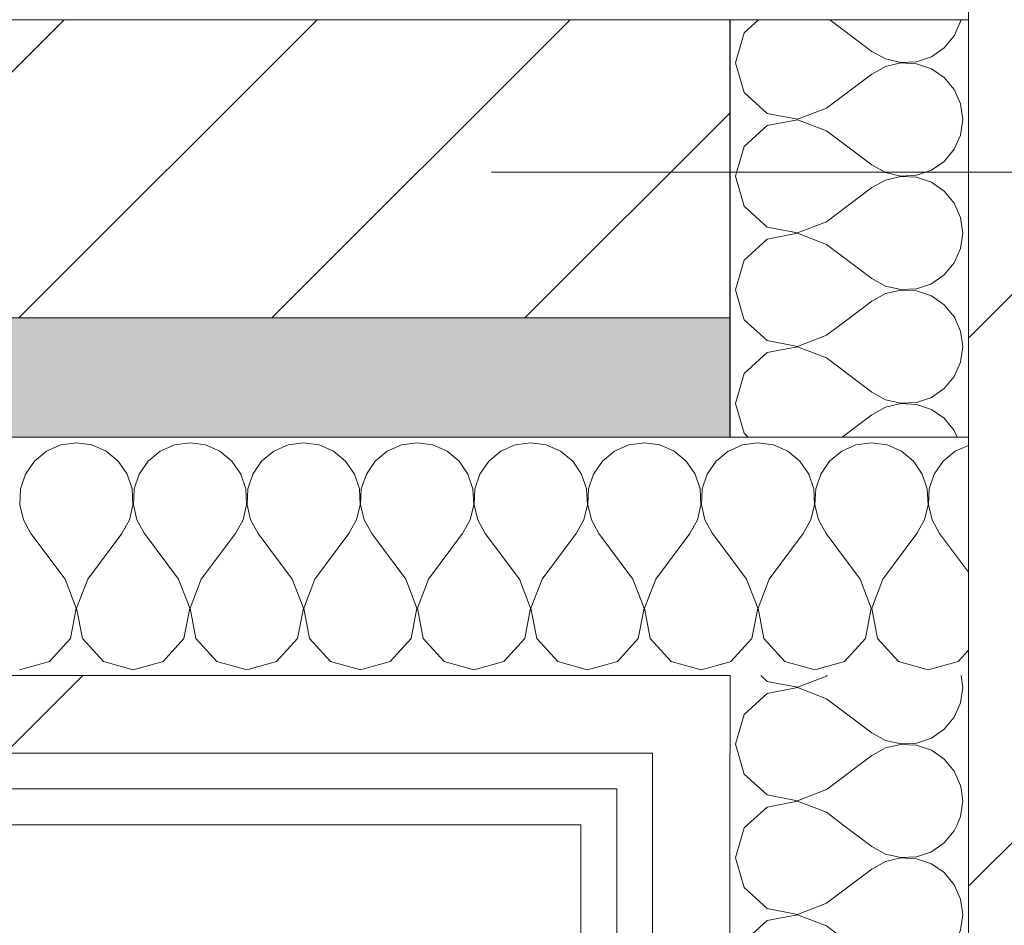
# Model space of a CAD drawing. Header units: millimetres. Extents: x -30280 to 19093, y -17460 to 4378.
# Tile 143 of 188: x -7610 to -7444, y -12421 to -12269. Entities that reach past the tile are written whole.
import ezdxf

# ---------------------------------------------------------------- set-up
doc = ezdxf.new("R2010")
doc.units = ezdxf.units.MM
doc.header["$MEASUREMENT"] = 0
doc.linetypes.add('Wipeout_Contour', pattern=[1000, 0, -1000])
for name, color, linetype in [('10_ESTR_Pilars', 7, 'Continuous'), ('12_FAÇ_Façana', 7, 'Continuous'), ('Nuevo_08_E_Envans secs', 7, 'Continuous')]:
    doc.layers.add(name, color=color, linetype=linetype)
for name, color, linetype, lineweight in [('10_ESTR_Pilars_Pluma_Nº__20', 1, 'Continuous', 5), ('10_ESTR_Pilars_Pluma_Nº__28', 7, 'Continuous', 20), ('10_ESTR_Pilars_Pluma_Nº__42', 8, 'Continuous', 25), ('12_FAÇ_Façana_Pluma_Nº__2', 8, 'Continuous', 5), ('12_FAÇ_Façana_Pluma_Nº__7', 7, 'Continuous', 5), ('Nuevo_08_E_Envans secs_Pluma_Nº__1', 7, 'Continuous', 5), ('Nuevo_12_FAÇ_Façana_Pluma_Nº__1', 7, 'Continuous', 5)]:
    doc.layers.add(name, color=color, linetype=linetype, lineweight=lineweight)
for name, color, linetype, lineweight, true_color in [('12_FAÇ_Façana_Pluma_Nº__176', 7, 'Continuous', 15, 0x93a0c6), ('Nuevo_08_E_Envans secs_Pluma_Nº__102', 7, 'Continuous', 5, 0xcccccc), ('Nuevo_08_E_Envans secs_Pluma_Nº__171', 171, 'Continuous', 13, 0xaaaaff), ('Nuevo_08_E_Envans secs_Pluma_Nº__177', 7, 'Continuous', 15, 0xf7e046)]:
    doc.layers.add(name, color=color, linetype=linetype, lineweight=lineweight, true_color=true_color)
pattern_1 = [(45, (0, 0), (-183.8478, 183.8478), [195, -65]), (45, (7e-14, 183.85), (-183.8478, 183.8478), [195, -65])]

# ---------------------------------------------------------------- blocks, each defined once
blk = doc.blocks.new('Muro_22_1', base_point=(-7036.11, -12338.98))
at = {"layer": '12_FAÇ_Façana_Pluma_Nº__176', "linetype": 'Continuous', "lineweight": 0, "true_color": 0x495063}
blk.add_hatch(color=251, dxfattribs=at).paths.add_polyline_path([(-7490.39, -12318.98), (-10997.42, -12318.98), (-10997.42, -12338.98), (-7490.39, -12338.98)])
at = {"layer": '12_FAÇ_Façana_Pluma_Nº__2', "linetype": 'Continuous', "lineweight": 5}
h = blk.add_hatch(dxfattribs=at)
h.set_pattern_fill('Ceramic_0001', color=8, style=0, pattern_type=2)
h.set_pattern_definition([(45, (0, 0), (-21.213203, 21.213203), [])])
h.paths.add_polyline_path([(-7490.39, -12268.98), (-10997.42, -12268.98), (-10997.42, -12318.98), (-7490.39, -12318.98)])
at = {"layer": '12_FAÇ_Façana_Pluma_Nº__7', "color": 7, "linetype": 'Continuous', "lineweight": 5}
for p, q in [((-10997.42, -12268.98), (-7490.39, -12268.98)), ((-7450.39, -12268.98), (-7490.39, -12268.98)), ((-10997.42, -12318.98), (-7490.39, -12318.98))]:
    blk.add_line(p, q, dxfattribs=at)
at = {"layer": '12_FAÇ_Façana_Pluma_Nº__7', "color": 7, "linetype": 'Continuous', "lineweight": 5, "flags": 128}
blk.add_lwpolyline([(-10997.42, -12338.98), (-7490.39, -12338.98)], dxfattribs=at)
at = {"layer": 'Nuevo_12_FAÇ_Façana_Pluma_Nº__1', "color": 7, "linetype": 'Continuous', "lineweight": 5}
for p, q in [((-7490.39, -12268.98), (-7490.39, -12318.98)), ((-7490.39, -12318.98), (-7490.39, -12338.98))]:
    blk.add_line(p, q, dxfattribs=at)
blk = doc.blocks.new('*X248')
at = {"layer": 'Nuevo_08_E_Envans secs_Pluma_Nº__102', "color": 254, "linetype": 'Continuous', "lineweight": 5, "true_color": 0xcccccc}
for p, q in [((-7488.11, -12318.98), (-7488.02, -12319.29)), ((-7488.02, -12319.29), (-7484.18, -12322.8)), ((-7474.2, -12321.9), (-7470.3, -12318.98)), ((-7451.71, -12321.21), (-7452.69, -12318.98)), ((-7479.06, -12323.77), (-7474.2, -12321.9)), ((-7451.35, -12323.81), (-7451.71, -12321.21)), ((-7484.18, -12322.8), (-7479.06, -12323.77)), ((-7479.06, -12323.85), (-7484.18, -12324.81)), ((-7474.2, -12325.71), (-7479.06, -12323.85)), ((-7451.71, -12326.41), (-7451.35, -12323.81)), ((-7484.18, -12324.81), (-7488.02, -12328.33)), ((-7474.2, -12325.71), (-7466.58, -12331.43)), ((-7452.77, -12328.82), (-7451.71, -12326.41)), ((-7488.02, -12328.33), (-7489.44, -12333.33)), ((-7454.45, -12330.84), (-7452.77, -12328.82)), ((-7466.58, -12331.43), (-7464.29, -12332.7)), ((-7456.61, -12332.33), (-7454.45, -12330.84)), ((-7489.44, -12333.33), (-7488.02, -12338.34)), ((-7464.29, -12332.7), (-7461.73, -12333.29)), ((-7461.73, -12333.37), (-7464.29, -12333.97)), ((-7461.73, -12333.29), (-7459.1, -12333.17)), ((-7459.1, -12333.5), (-7461.73, -12333.37)), ((-7459.1, -12333.17), (-7456.61, -12332.33)), ((-7456.61, -12334.34), (-7459.1, -12333.5)), ((-7471.57, -12338.98), (-7466.58, -12335.24)), ((-7464.29, -12333.97), (-7466.58, -12335.24)), ((-7454.45, -12335.83), (-7456.61, -12334.34)), ((-7452.77, -12337.85), (-7454.45, -12335.83)), ((-7488.02, -12338.34), (-7487.32, -12338.98)), ((-7452.27, -12338.98), (-7452.77, -12337.85))]:
    blk.add_line(p, q, dxfattribs=at)
blk = doc.blocks.new('*X249')
at = {"layer": 'Nuevo_08_E_Envans secs_Pluma_Nº__102', "color": 254, "linetype": 'Continuous', "lineweight": 5, "true_color": 0xcccccc}
for p, q in [((-7485.6, -12268.98), (-7488.02, -12271.18)), ((-7473.66, -12268.98), (-7466.58, -12274.29)), ((-7452.77, -12271.67), (-7451.71, -12269.27)), ((-7451.71, -12269.27), (-7451.67, -12268.98)), ((-7488.02, -12271.18), (-7489.44, -12276.19)), ((-7454.45, -12273.7), (-7452.77, -12271.67)), ((-7466.58, -12274.29), (-7464.29, -12275.56)), ((-7456.61, -12275.19), (-7454.45, -12273.7)), ((-7464.29, -12275.56), (-7461.73, -12276.15)), ((-7461.73, -12276.15), (-7459.1, -12276.02)), ((-7459.1, -12276.02), (-7456.61, -12275.19)), ((-7489.44, -12276.19), (-7488.02, -12281.2)), ((-7464.29, -12276.82), (-7466.58, -12278.1)), ((-7461.73, -12276.23), (-7464.29, -12276.82)), ((-7459.1, -12276.36), (-7461.73, -12276.23)), ((-7456.61, -12277.2), (-7459.1, -12276.36)), ((-7454.45, -12278.68), (-7456.61, -12277.2)), ((-7474.2, -12283.81), (-7466.58, -12278.1)), ((-7452.77, -12280.71), (-7454.45, -12278.68)), ((-7451.71, -12283.11), (-7452.77, -12280.71)), ((-7488.02, -12281.2), (-7484.18, -12284.71)), ((-7479.06, -12285.68), (-7474.2, -12283.81)), ((-7451.35, -12285.71), (-7451.71, -12283.11)), ((-7484.18, -12284.71), (-7479.06, -12285.68)), ((-7479.06, -12285.75), (-7484.18, -12286.72)), ((-7474.2, -12287.62), (-7479.06, -12285.75)), ((-7451.71, -12288.32), (-7451.35, -12285.71)), ((-7484.18, -12286.72), (-7488.02, -12290.23)), ((-7474.2, -12287.62), (-7466.58, -12293.33)), ((-7452.77, -12290.72), (-7451.71, -12288.32)), ((-7488.02, -12290.23), (-7489.44, -12295.24)), ((-7454.45, -12292.74), (-7452.77, -12290.72)), ((-7466.58, -12293.33), (-7464.29, -12294.6)), ((-7456.61, -12294.23), (-7454.45, -12292.74)), ((-7489.44, -12295.24), (-7488.02, -12300.25)), ((-7464.29, -12294.6), (-7461.73, -12295.2)), ((-7461.73, -12295.28), (-7464.29, -12295.87)), ((-7461.73, -12295.2), (-7459.1, -12295.07)), ((-7459.1, -12295.4), (-7461.73, -12295.28)), ((-7459.1, -12295.07), (-7456.61, -12294.23)), ((-7456.61, -12296.24), (-7459.1, -12295.4)), ((-7474.2, -12302.86), (-7466.58, -12297.14)), ((-7464.29, -12295.87), (-7466.58, -12297.14)), ((-7454.45, -12297.73), (-7456.61, -12296.24)), ((-7452.77, -12299.75), (-7454.45, -12297.73)), ((-7488.02, -12300.25), (-7484.18, -12303.76)), ((-7451.71, -12302.16), (-7452.77, -12299.75)), ((-7451.35, -12304.76), (-7451.71, -12302.16)), ((-7484.18, -12303.76), (-7479.06, -12304.72)), ((-7479.06, -12304.72), (-7474.2, -12302.86)), ((-7479.06, -12304.8), (-7484.18, -12305.77)), ((-7474.2, -12306.67), (-7479.06, -12304.8)), ((-7451.71, -12307.36), (-7451.35, -12304.76)), ((-7484.18, -12305.77), (-7488.02, -12309.28)), ((-7474.2, -12306.67), (-7466.58, -12312.38)), ((-7452.77, -12309.77), (-7451.71, -12307.36)), ((-7488.02, -12309.28), (-7489.44, -12314.29)), ((-7454.45, -12311.79), (-7452.77, -12309.77)), ((-7456.61, -12313.28), (-7454.45, -12311.79)), ((-7466.58, -12312.38), (-7464.29, -12313.65)), ((-7464.29, -12313.65), (-7461.73, -12314.25)), ((-7459.1, -12314.12), (-7456.61, -12313.28)), ((-7489.44, -12314.29), (-7488.11, -12318.98)), ((-7464.29, -12314.92), (-7466.58, -12316.19)), ((-7461.73, -12314.32), (-7464.29, -12314.92)), ((-7461.73, -12314.25), (-7459.1, -12314.12)), ((-7459.1, -12314.45), (-7461.73, -12314.32)), ((-7456.61, -12315.29), (-7459.1, -12314.45)), ((-7454.45, -12316.78), (-7456.61, -12315.29)), ((-7470.3, -12318.98), (-7466.58, -12316.19)), ((-7452.77, -12318.8), (-7454.45, -12316.78)), ((-7452.69, -12318.98), (-7452.77, -12318.8))]:
    blk.add_line(p, q, dxfattribs=at)
blk = doc.blocks.new('*X250')
at = {"layer": 'Nuevo_08_E_Envans secs_Pluma_Nº__102', "color": 254, "linetype": 'Continuous', "lineweight": 5, "true_color": 0xcccccc}
for p, q in [((-7485.29, -12397.98), (-7484.18, -12398.99)), ((-7479.06, -12399.96), (-7474.2, -12398.1)), ((-7474.2, -12398.1), (-7474.04, -12397.98)), ((-7451.35, -12400), (-7451.63, -12397.98)), ((-7484.18, -12398.99), (-7479.06, -12399.96)), ((-7484.18, -12401.01), (-7487.43, -12403.98)), ((-7479.06, -12400.04), (-7484.18, -12401.01)), ((-7474.2, -12401.9), (-7479.06, -12400.04)), ((-7451.71, -12402.6), (-7451.35, -12400)), ((-7474.2, -12401.9), (-7471.44, -12403.98)), ((-7452.31, -12403.98), (-7451.71, -12402.6))]:
    blk.add_line(p, q, dxfattribs=at)
blk = doc.blocks.new('*X251')
at = {"layer": 'Nuevo_08_E_Envans secs_Pluma_Nº__102', "color": 254, "linetype": 'Continuous', "lineweight": 5, "true_color": 0xcccccc}
for p, q in [((-7489.02, -12391.98), (-7488.02, -12395.48)), ((-7474.04, -12397.98), (-7466.58, -12392.38)), ((-7465.85, -12391.98), (-7466.58, -12392.38)), ((-7454.45, -12392.97), (-7455.89, -12391.98)), ((-7452.77, -12394.99), (-7454.45, -12392.97)), ((-7488.02, -12395.48), (-7485.29, -12397.98)), ((-7451.71, -12397.4), (-7452.77, -12394.99)), ((-7451.63, -12397.98), (-7451.71, -12397.4))]:
    blk.add_line(p, q, dxfattribs=at)
blk = doc.blocks.new('*X252')
at = {"layer": 'Nuevo_08_E_Envans secs_Pluma_Nº__102', "color": 254, "linetype": 'Continuous', "lineweight": 5, "true_color": 0xcccccc}
for p, q in [((-7485.24, -12378.98), (-7484.18, -12379.95)), ((-7484.18, -12379.95), (-7479.06, -12380.91)), ((-7479.06, -12380.91), (-7474.2, -12379.05)), ((-7474.2, -12379.05), (-7474.11, -12378.98)), ((-7451.35, -12380.95), (-7451.62, -12378.98)), ((-7479.06, -12380.99), (-7484.18, -12381.96)), ((-7474.2, -12382.86), (-7479.06, -12380.99)), ((-7451.71, -12383.55), (-7451.35, -12380.95)), ((-7484.18, -12381.96), (-7488.02, -12385.47)), ((-7474.2, -12382.86), (-7466.58, -12388.57)), ((-7452.77, -12385.96), (-7451.71, -12383.55)), ((-7488.02, -12385.47), (-7489.44, -12390.48)), ((-7454.45, -12387.98), (-7452.77, -12385.96)), ((-7456.61, -12389.47), (-7454.45, -12387.98)), ((-7466.58, -12388.57), (-7464.29, -12389.84)), ((-7464.29, -12389.84), (-7461.73, -12390.44)), ((-7459.1, -12390.31), (-7456.61, -12389.47)), ((-7489.44, -12390.48), (-7489.02, -12391.98)), ((-7464.29, -12391.11), (-7465.85, -12391.98)), ((-7461.73, -12390.51), (-7464.29, -12391.11)), ((-7461.73, -12390.44), (-7459.1, -12390.31)), ((-7459.1, -12390.64), (-7461.73, -12390.51)), ((-7456.61, -12391.48), (-7459.1, -12390.64)), ((-7455.89, -12391.98), (-7456.61, -12391.48))]:
    blk.add_line(p, q, dxfattribs=at)
blk = doc.blocks.new('*X253')
at = {"layer": 'Nuevo_08_E_Envans secs_Pluma_Nº__102', "color": 254, "linetype": 'Continuous', "lineweight": 5, "true_color": 0xcccccc}
for p, q in [((-7488.02, -12404.52), (-7489.44, -12409.52)), ((-7487.43, -12403.98), (-7488.02, -12404.52)), ((-7471.44, -12403.98), (-7466.58, -12407.62)), ((-7452.77, -12405.01), (-7452.31, -12403.98)), ((-7454.45, -12407.03), (-7452.77, -12405.01)), ((-7466.58, -12407.62), (-7464.29, -12408.89)), ((-7456.61, -12408.52), (-7454.45, -12407.03)), ((-7489.44, -12409.52), (-7488.02, -12414.53)), ((-7464.29, -12408.89), (-7461.73, -12409.49)), ((-7461.73, -12409.56), (-7464.29, -12410.16)), ((-7461.73, -12409.49), (-7459.1, -12409.36)), ((-7459.1, -12409.69), (-7461.73, -12409.56)), ((-7459.1, -12409.36), (-7456.61, -12408.52)), ((-7456.61, -12410.53), (-7459.1, -12409.69)), ((-7464.29, -12410.16), (-7466.58, -12411.43)), ((-7454.45, -12412.02), (-7456.61, -12410.53)), ((-7474.2, -12417.14), (-7466.58, -12411.43)), ((-7452.77, -12414.04), (-7454.45, -12412.02)), ((-7488.02, -12414.53), (-7484.18, -12418.04)), ((-7451.71, -12416.45), (-7452.77, -12414.04)), ((-7479.06, -12419.01), (-7474.2, -12417.14)), ((-7451.35, -12419.05), (-7451.71, -12416.45)), ((-7484.18, -12418.04), (-7479.06, -12419.01)), ((-7479.06, -12419.09), (-7484.18, -12420.05)), ((-7474.2, -12420.95), (-7479.06, -12419.09)), ((-7451.71, -12421.65), (-7451.35, -12419.05)), ((-7484.18, -12420.05), (-7488.02, -12423.56)), ((-7474.2, -12420.95), (-7466.58, -12426.67)), ((-7452.77, -12424.05), (-7451.71, -12421.65)), ((-7488.02, -12423.56), (-7489.44, -12428.57)), ((-7454.45, -12426.08), (-7452.77, -12424.05)), ((-7456.61, -12427.57), (-7454.45, -12426.08)), ((-7466.58, -12426.67), (-7464.29, -12427.94)), ((-7459.1, -12428.41), (-7456.61, -12427.57)), ((-7489.44, -12428.57), (-7488.02, -12433.58)), ((-7464.29, -12429.2), (-7466.58, -12430.48)), ((-7464.29, -12427.94), (-7461.73, -12428.53)), ((-7461.73, -12428.61), (-7464.29, -12429.2)), ((-7461.73, -12428.53), (-7459.1, -12428.41)), ((-7459.1, -12428.74), (-7461.73, -12428.61)), ((-7456.61, -12429.58), (-7459.1, -12428.74)), ((-7454.45, -12431.06), (-7456.61, -12429.58)), ((-7474.2, -12436.19), (-7466.58, -12430.48)), ((-7452.77, -12433.09), (-7454.45, -12431.06)), ((-7488.02, -12433.58), (-7484.18, -12437.09)), ((-7451.71, -12435.49), (-7452.77, -12433.09)), ((-7479.06, -12438.06), (-7474.2, -12436.19)), ((-7451.35, -12438.1), (-7451.71, -12435.49)), ((-7484.18, -12437.09), (-7479.06, -12438.06)), ((-7484.18, -12439.1), (-7488.02, -12442.61)), ((-7479.06, -12438.13), (-7484.18, -12439.1)), ((-7474.2, -12440), (-7479.06, -12438.13)), ((-7451.71, -12440.7), (-7451.35, -12438.1)), ((-7474.2, -12440), (-7466.58, -12445.71)), ((-7452.77, -12443.1), (-7451.71, -12440.7)), ((-7488.02, -12442.61), (-7489.44, -12447.62)), ((-7454.45, -12445.13), (-7452.77, -12443.1)), ((-7466.58, -12445.71), (-7464.29, -12446.99)), ((-7456.61, -12446.61), (-7454.45, -12445.13)), ((-7489.44, -12447.62), (-7488.02, -12452.63)), ((-7464.29, -12446.99), (-7461.73, -12447.58)), ((-7461.73, -12447.66), (-7464.29, -12448.25)), ((-7461.73, -12447.58), (-7459.1, -12447.45)), ((-7459.1, -12447.78), (-7461.73, -12447.66)), ((-7459.1, -12447.45), (-7456.61, -12446.61)), ((-7464.29, -12448.25), (-7466.58, -12449.52)), ((-7456.61, -12448.62), (-7459.1, -12447.78)), ((-7454.45, -12450.11), (-7456.61, -12448.62)), ((-7474.2, -12455.24), (-7466.58, -12449.52)), ((-7452.77, -12452.14), (-7454.45, -12450.11)), ((-7488.02, -12452.63), (-7484.18, -12456.14)), ((-7451.71, -12454.54), (-7452.77, -12452.14)), ((-7479.06, -12457.1), (-7474.2, -12455.24)), ((-7451.35, -12457.14), (-7451.71, -12454.54)), ((-7484.18, -12456.14), (-7479.06, -12457.1)), ((-7479.06, -12457.18), (-7484.18, -12458.15)), ((-7474.2, -12459.05), (-7479.06, -12457.18)), ((-7451.71, -12459.75), (-7451.35, -12457.14)), ((-7484.18, -12458.15), (-7488.02, -12461.66)), ((-7474.2, -12459.05), (-7466.58, -12464.76)), ((-7452.77, -12462.15), (-7451.71, -12459.75)), ((-7488.02, -12461.66), (-7489.44, -12466.67)), ((-7454.45, -12464.17), (-7452.77, -12462.15)), ((-7456.61, -12465.66), (-7454.45, -12464.17)), ((-7466.58, -12464.76), (-7464.29, -12466.03)), ((-7459.1, -12466.5), (-7456.61, -12465.66)), ((-7489.44, -12466.67), (-7488.02, -12471.67)), ((-7464.29, -12467.3), (-7466.58, -12468.57)), ((-7464.29, -12466.03), (-7461.73, -12466.63)), ((-7461.73, -12466.71), (-7464.29, -12467.3)), ((-7461.73, -12466.63), (-7459.1, -12466.5)), ((-7459.1, -12466.83), (-7461.73, -12466.71)), ((-7456.61, -12467.67), (-7459.1, -12466.83)), ((-7474.2, -12474.29), (-7466.58, -12468.57)), ((-7454.45, -12469.16), (-7456.61, -12467.67)), ((-7452.77, -12471.18), (-7454.45, -12469.16)), ((-7488.02, -12471.67), (-7484.18, -12475.19)), ((-7451.71, -12473.59), (-7452.77, -12471.18)), ((-7451.35, -12476.19), (-7451.71, -12473.59)), ((-7484.18, -12475.19), (-7479.06, -12476.15)), ((-7479.06, -12476.15), (-7474.2, -12474.29)), ((-7484.18, -12477.2), (-7488.02, -12480.71)), ((-7479.06, -12476.23), (-7484.18, -12477.2)), ((-7474.2, -12478.1), (-7479.06, -12476.23)), ((-7451.71, -12478.79), (-7451.35, -12476.19)), ((-7474.2, -12478.1), (-7466.58, -12483.81)), ((-7452.77, -12481.2), (-7451.71, -12478.79)), ((-7488.02, -12480.71), (-7489.44, -12485.71)), ((-7454.45, -12483.22), (-7452.77, -12481.2)), ((-7466.58, -12483.81), (-7464.29, -12485.08)), ((-7456.61, -12484.71), (-7454.45, -12483.22)), ((-7489.44, -12485.71), (-7488.02, -12490.72)), ((-7464.29, -12485.08), (-7461.73, -12485.68)), ((-7461.73, -12485.68), (-7459.1, -12485.55)), ((-7459.1, -12485.55), (-7456.61, -12484.71)), ((-7464.29, -12486.35), (-7466.58, -12487.62)), ((-7461.73, -12485.75), (-7464.29, -12486.35)), ((-7459.1, -12485.88), (-7461.73, -12485.75)), ((-7456.61, -12486.72), (-7459.1, -12485.88)), ((-7454.45, -12488.21), (-7456.61, -12486.72)), ((-7474.2, -12493.33), (-7466.58, -12487.62)), ((-7452.77, -12490.23), (-7454.45, -12488.21)), ((-7451.71, -12492.64), (-7452.77, -12490.23)), ((-7488.02, -12490.72), (-7484.18, -12494.23)), ((-7477.4, -12494.56), (-7474.2, -12493.33)), ((-7451.44, -12494.56), (-7451.71, -12492.64)), ((-7484.18, -12494.23), (-7482.44, -12494.56))]:
    blk.add_line(p, q, dxfattribs=at)
blk = doc.blocks.new('Muro_81_1', base_point=(-7450.39, -12338.98))
at = {"layer": '12_FAÇ_Façana_Pluma_Nº__7', "color": 7, "linetype": 'Continuous', "lineweight": 5}
blk.add_line((-7450.39, -12268.98), (-7490.39, -12268.98), dxfattribs=at)
at = {"layer": 'Nuevo_08_E_Envans secs_Pluma_Nº__1', "color": 7, "linetype": 'Continuous', "lineweight": 5, "flags": 128}
for points in [[(-7515.39, -12338.98), (-7509.39, -12338.98)], [(-7509.39, -12338.98), (-7503.39, -12338.98)], [(-7503.39, -12338.98), (-7490.39, -12338.98)], [(-7490.39, -12338.98), (-7450.39, -12338.98)]]:
    blk.add_lwpolyline(points, dxfattribs=at)
at = {"layer": 'Nuevo_12_FAÇ_Façana_Pluma_Nº__1', "color": 7, "linetype": 'Continuous', "lineweight": 5}
for p, q in [((-7490.39, -12268.98), (-7490.39, -12318.98)), ((-7490.39, -12318.98), (-7490.39, -12338.98))]:
    blk.add_line(p, q, dxfattribs=at)
at = {"layer": 'Nuevo_08_E_Envans secs', "color": 7, "lineweight": 20}
for name in ['*X249', '*X248', '*X252', '*X251', '*X250', '*X253']:
    blk.add_blockref(name, (0, 0), dxfattribs=at)
at = {"color": 254, "linetype": 'Wipeout_Contour', "lineweight": 0, "ltscale": 57963.802966}
blk.add_wipeout([(-7490.39, -12397.98), (-7503.39, -12397.98), (-7503.39, -12403.98), (-7490.39, -12403.98)], dxfattribs=at).dxf.layer = 'Nuevo_08_E_Envans secs'
at = {"color": 254, "linetype": 'Wipeout_Contour', "lineweight": 0, "ltscale": 58262.465985}
blk.add_wipeout([(-7509.39, -12553.56), (-7509.39, -12403.98), (-7515.39, -12403.98), (-7515.39, -12553.56)], dxfattribs=at).dxf.layer = 'Nuevo_08_E_Envans secs'
at = {"layer": 'Nuevo_08_E_Envans secs_Pluma_Nº__171', "linetype": 'Continuous', "lineweight": 13, "true_color": 0xaaaaff}
h = blk.add_hatch(dxfattribs=at)
h.set_pattern_fill('Panellat_HPL_0001', color=161, style=0, pattern_type=2)
h.set_pattern_definition(pattern_1)
h.paths.add_polyline_path([(-7509.39, -12553.56), (-7509.39, -12403.98), (-7515.39, -12403.98), (-7515.39, -12553.56)])
at = {"layer": 'Nuevo_08_E_Envans secs_Pluma_Nº__177', "linetype": 'Continuous', "lineweight": 15, "true_color": 0xf7e046}
h = blk.add_hatch(dxfattribs=at)
h.set_pattern_fill('Panellat_HPL_0001', color=53, style=0, pattern_type=2)
h.set_pattern_definition(pattern_1)
h.paths.add_polyline_path([(-7490.39, -12397.98), (-7503.39, -12397.98), (-7503.39, -12403.98), (-7490.39, -12403.98)])
at = {"layer": 'Nuevo_08_E_Envans secs_Pluma_Nº__1', "color": 7, "linetype": 'Continuous', "lineweight": 5}
for p, q in [((-7509.39, -12397.98), (-7509.39, -12403.98)), ((-7509.39, -12403.98), (-7509.39, -12547.56))]:
    blk.add_line(p, q, dxfattribs=at)
at = {"layer": 'Nuevo_08_E_Envans secs_Pluma_Nº__1', "color": 7, "linetype": 'Continuous', "lineweight": 5, "flags": 128}
blk.add_lwpolyline([(-7515.39, -12403.98), (-7515.39, -12559.56)], dxfattribs=at)
at = {"color": 254, "linetype": 'Wipeout_Contour', "lineweight": 0, "ltscale": 57943.265724}
blk.add_wipeout([(-7490.39, -12391.98), (-7503.39, -12391.98), (-7503.39, -12397.98), (-7490.39, -12397.98)], dxfattribs=at).dxf.layer = 'Nuevo_08_E_Envans secs'
at = {"color": 254, "linetype": 'Wipeout_Contour', "lineweight": 0, "ltscale": 58197.897488}
blk.add_wipeout([(-7503.39, -12403.98), (-7503.39, -12534.56), (-7490.39, -12534.56), (-7490.39, -12403.98)], dxfattribs=at).dxf.layer = 'Nuevo_08_E_Envans secs'
at = {"layer": 'Nuevo_08_E_Envans secs_Pluma_Nº__177', "linetype": 'Continuous', "lineweight": 15, "true_color": 0xf7e046}
h = blk.add_hatch(dxfattribs=at)
h.set_pattern_fill('Panellat_HPL_0001', color=53, style=0, pattern_type=2)
h.set_pattern_definition(pattern_1)
h.paths.add_polyline_path([(-7490.39, -12391.98), (-7503.39, -12391.98), (-7503.39, -12397.98), (-7490.39, -12397.98)])
h = blk.add_hatch(dxfattribs=at)
h.set_pattern_fill('Panellat_HPL_0001', color=53, style=0, pattern_type=2)
h.set_pattern_definition(pattern_1)
h.paths.add_polyline_path([(-7503.39, -12403.98), (-7503.39, -12534.56), (-7490.39, -12534.56), (-7490.39, -12403.98)])
at = {"layer": 'Nuevo_08_E_Envans secs_Pluma_Nº__1', "color": 7, "linetype": 'Continuous', "lineweight": 5}
for p, q in [((-7490.39, -12378.98), (-7490.39, -12391.98)), ((-7503.39, -12391.98), (-7503.39, -12397.98)), ((-7490.39, -12391.98), (-7490.39, -12397.98)), ((-7503.39, -12397.98), (-7503.39, -12403.98)), ((-7490.39, -12397.98), (-7490.39, -12403.98)), ((-7503.39, -12403.98), (-7503.39, -12534.56)), ((-7490.39, -12403.98), (-7490.39, -12494.56))]:
    blk.add_line(p, q, dxfattribs=at)
blk = doc.blocks.new('*X396')
at = {"layer": 'Nuevo_08_E_Envans secs_Pluma_Nº__102', "color": 254, "linetype": 'Continuous', "lineweight": 5, "true_color": 0xcccccc}
for p, q in [((-7602.6, -12340.29), (-7605.01, -12341.35)), ((-7600, -12339.93), (-7602.6, -12340.29)), ((-7597.4, -12340.29), (-7600, -12339.93)), ((-7594.99, -12341.35), (-7597.4, -12340.29)), ((-7583.55, -12340.29), (-7585.96, -12341.35)), ((-7580.95, -12339.93), (-7583.55, -12340.29)), ((-7578.35, -12340.29), (-7580.95, -12339.93)), ((-7575.95, -12341.35), (-7578.35, -12340.29)), ((-7564.51, -12340.29), (-7566.91, -12341.35)), ((-7561.9, -12339.93), (-7564.51, -12340.29)), ((-7559.3, -12340.29), (-7561.9, -12339.93)), ((-7556.9, -12341.35), (-7559.3, -12340.29)), ((-7545.46, -12340.29), (-7547.86, -12341.35)), ((-7542.86, -12339.93), (-7545.46, -12340.29)), ((-7540.25, -12340.29), (-7542.86, -12339.93)), ((-7537.85, -12341.35), (-7540.25, -12340.29)), ((-7526.41, -12340.29), (-7528.82, -12341.35)), ((-7523.81, -12339.93), (-7526.41, -12340.29)), ((-7521.21, -12340.29), (-7523.81, -12339.93)), ((-7518.8, -12341.35), (-7521.21, -12340.29)), ((-7507.36, -12340.29), (-7509.77, -12341.35)), ((-7504.76, -12339.93), (-7507.36, -12340.29)), ((-7502.16, -12340.29), (-7504.76, -12339.93)), ((-7499.75, -12341.35), (-7502.16, -12340.29)), ((-7605.01, -12341.35), (-7607.03, -12343.03)), ((-7592.97, -12343.03), (-7594.99, -12341.35)), ((-7585.96, -12341.35), (-7587.98, -12343.03)), ((-7573.92, -12343.03), (-7575.95, -12341.35)), ((-7566.91, -12341.35), (-7568.94, -12343.03)), ((-7554.87, -12343.03), (-7556.9, -12341.35)), ((-7547.86, -12341.35), (-7549.89, -12343.03)), ((-7535.83, -12343.03), (-7537.85, -12341.35)), ((-7528.82, -12341.35), (-7530.84, -12343.03)), ((-7516.78, -12343.03), (-7518.8, -12341.35)), ((-7509.77, -12341.35), (-7511.79, -12343.03)), ((-7497.73, -12343.03), (-7499.75, -12341.35)), ((-7490.72, -12341.35), (-7492.74, -12343.03)), ((-7490.39, -12341.21), (-7490.72, -12341.35)), ((-7607.03, -12343.03), (-7608.52, -12345.19)), ((-7591.48, -12345.19), (-7592.97, -12343.03)), ((-7587.98, -12343.03), (-7589.47, -12345.19)), ((-7572.43, -12345.19), (-7573.92, -12343.03)), ((-7568.94, -12343.03), (-7570.42, -12345.19)), ((-7553.39, -12345.19), (-7554.87, -12343.03)), ((-7549.89, -12343.03), (-7551.38, -12345.19)), ((-7534.34, -12345.19), (-7535.83, -12343.03)), ((-7530.84, -12343.03), (-7532.33, -12345.19)), ((-7515.29, -12345.19), (-7516.78, -12343.03)), ((-7511.79, -12343.03), (-7513.28, -12345.19)), ((-7496.24, -12345.19), (-7497.73, -12343.03)), ((-7492.74, -12343.03), (-7494.23, -12345.19)), ((-7608.52, -12345.19), (-7609.36, -12347.68)), ((-7590.64, -12347.68), (-7591.48, -12345.19)), ((-7589.47, -12345.19), (-7590.31, -12347.68)), ((-7571.59, -12347.68), (-7572.43, -12345.19)), ((-7570.42, -12345.19), (-7571.26, -12347.68)), ((-7552.55, -12347.68), (-7553.39, -12345.19)), ((-7551.38, -12345.19), (-7552.22, -12347.68)), ((-7533.5, -12347.68), (-7534.34, -12345.19)), ((-7532.33, -12345.19), (-7533.17, -12347.68)), ((-7514.45, -12347.68), (-7515.29, -12345.19)), ((-7513.28, -12345.19), (-7514.12, -12347.68)), ((-7495.4, -12347.68), (-7496.24, -12345.19)), ((-7494.23, -12345.19), (-7495.07, -12347.68)), ((-7609.36, -12347.68), (-7609.49, -12350.31)), ((-7590.51, -12350.31), (-7590.64, -12347.68)), ((-7590.31, -12347.68), (-7590.44, -12350.31)), ((-7571.47, -12350.31), (-7571.59, -12347.68)), ((-7571.26, -12347.68), (-7571.39, -12350.31)), ((-7552.42, -12350.31), (-7552.55, -12347.68)), ((-7552.22, -12347.68), (-7552.34, -12350.31)), ((-7533.37, -12350.31), (-7533.5, -12347.68)), ((-7533.17, -12347.68), (-7533.29, -12350.31)), ((-7514.32, -12350.31), (-7514.45, -12347.68)), ((-7514.12, -12347.68), (-7514.25, -12350.31)), ((-7495.28, -12350.31), (-7495.4, -12347.68)), ((-7495.07, -12347.68), (-7495.2, -12350.31)), ((-7609.49, -12350.31), (-7608.89, -12352.87)), ((-7591.11, -12352.87), (-7590.51, -12350.31)), ((-7590.44, -12350.31), (-7589.84, -12352.87)), ((-7572.06, -12352.87), (-7571.47, -12350.31)), ((-7571.39, -12350.31), (-7570.8, -12352.87)), ((-7553.01, -12352.87), (-7552.42, -12350.31)), ((-7552.34, -12350.31), (-7551.75, -12352.87)), ((-7533.97, -12352.87), (-7533.37, -12350.31)), ((-7533.29, -12350.31), (-7532.7, -12352.87)), ((-7514.92, -12352.87), (-7514.32, -12350.31)), ((-7514.25, -12350.31), (-7513.65, -12352.87)), ((-7495.87, -12352.87), (-7495.28, -12350.31)), ((-7495.2, -12350.31), (-7494.6, -12352.87)), ((-7608.89, -12352.87), (-7607.62, -12355.17)), ((-7592.38, -12355.17), (-7591.11, -12352.87)), ((-7589.84, -12352.87), (-7588.57, -12355.17)), ((-7573.33, -12355.17), (-7572.06, -12352.87)), ((-7570.8, -12352.87), (-7569.52, -12355.17)), ((-7554.29, -12355.17), (-7553.01, -12352.87)), ((-7551.75, -12352.87), (-7550.48, -12355.17)), ((-7535.24, -12355.17), (-7533.97, -12352.87)), ((-7532.7, -12352.87), (-7531.43, -12355.17)), ((-7516.19, -12355.17), (-7514.92, -12352.87)), ((-7513.65, -12352.87), (-7512.38, -12355.17)), ((-7497.14, -12355.17), (-7495.87, -12352.87)), ((-7494.6, -12352.87), (-7493.33, -12355.17)), ((-7601.9, -12362.79), (-7607.62, -12355.17)), ((-7598.1, -12362.79), (-7592.38, -12355.17)), ((-7582.86, -12362.79), (-7588.57, -12355.17)), ((-7579.05, -12362.79), (-7573.33, -12355.17)), ((-7563.81, -12362.79), (-7569.52, -12355.17)), ((-7560, -12362.79), (-7554.29, -12355.17)), ((-7544.76, -12362.79), (-7550.48, -12355.17)), ((-7540.95, -12362.79), (-7535.24, -12355.17)), ((-7525.71, -12362.79), (-7531.43, -12355.17)), ((-7521.9, -12362.79), (-7516.19, -12355.17)), ((-7506.67, -12362.79), (-7512.38, -12355.17)), ((-7502.86, -12362.79), (-7497.14, -12355.17)), ((-7490.39, -12359.09), (-7493.33, -12355.17)), ((-7600.04, -12367.64), (-7601.9, -12362.79)), ((-7598.1, -12362.79), (-7599.96, -12367.64)), ((-7580.99, -12367.64), (-7582.86, -12362.79)), ((-7579.05, -12362.79), (-7580.91, -12367.64)), ((-7561.94, -12367.64), (-7563.81, -12362.79)), ((-7560, -12362.79), (-7561.87, -12367.64)), ((-7542.9, -12367.64), (-7544.76, -12362.79)), ((-7540.95, -12362.79), (-7542.82, -12367.64)), ((-7523.85, -12367.64), (-7525.71, -12362.79)), ((-7521.9, -12362.79), (-7523.77, -12367.64)), ((-7504.8, -12367.64), (-7506.67, -12362.79)), ((-7502.86, -12362.79), (-7504.72, -12367.64)), ((-7601.01, -12372.76), (-7600.04, -12367.64)), ((-7599.96, -12367.64), (-7598.99, -12372.76)), ((-7581.96, -12372.76), (-7580.99, -12367.64)), ((-7580.91, -12367.64), (-7579.95, -12372.76)), ((-7562.91, -12372.76), (-7561.94, -12367.64)), ((-7561.87, -12367.64), (-7560.9, -12372.76)), ((-7543.86, -12372.76), (-7542.9, -12367.64)), ((-7542.82, -12367.64), (-7541.85, -12372.76)), ((-7524.81, -12372.76), (-7523.85, -12367.64)), ((-7523.77, -12367.64), (-7522.8, -12372.76)), ((-7505.77, -12372.76), (-7504.8, -12367.64)), ((-7504.72, -12367.64), (-7503.76, -12372.76)), ((-7604.52, -12376.6), (-7601.01, -12372.76)), ((-7598.99, -12372.76), (-7595.48, -12376.6)), ((-7585.47, -12376.6), (-7581.96, -12372.76)), ((-7579.95, -12372.76), (-7576.44, -12376.6)), ((-7566.42, -12376.6), (-7562.91, -12372.76)), ((-7560.9, -12372.76), (-7557.39, -12376.6)), ((-7547.37, -12376.6), (-7543.86, -12372.76)), ((-7541.85, -12372.76), (-7538.34, -12376.6)), ((-7528.33, -12376.6), (-7524.81, -12372.76)), ((-7522.8, -12372.76), (-7519.29, -12376.6)), ((-7509.28, -12376.6), (-7505.77, -12372.76)), ((-7503.76, -12372.76), (-7500.25, -12376.6)), ((-7609.52, -12378.02), (-7604.52, -12376.6)), ((-7595.48, -12376.6), (-7590.48, -12378.02)), ((-7590.48, -12378.02), (-7585.47, -12376.6)), ((-7576.44, -12376.6), (-7571.43, -12378.02)), ((-7571.43, -12378.02), (-7566.42, -12376.6)), ((-7557.39, -12376.6), (-7552.38, -12378.02)), ((-7552.38, -12378.02), (-7547.37, -12376.6)), ((-7538.34, -12376.6), (-7533.33, -12378.02)), ((-7533.33, -12378.02), (-7528.33, -12376.6)), ((-7519.29, -12376.6), (-7514.29, -12378.02)), ((-7514.29, -12378.02), (-7509.28, -12376.6)), ((-7500.25, -12376.6), (-7495.24, -12378.02)), ((-7495.24, -12378.02), (-7490.39, -12376.65))]:
    blk.add_line(p, q, dxfattribs=at)
blk = doc.blocks.new('*X397')
at = {"layer": 'Nuevo_08_E_Envans secs_Pluma_Nº__102', "color": 254, "linetype": 'Continuous', "lineweight": 5, "true_color": 0xcccccc}
for p, q in [((-7488.32, -12340.29), (-7490.39, -12341.21)), ((-7485.71, -12339.93), (-7488.32, -12340.29)), ((-7483.11, -12340.29), (-7485.71, -12339.93)), ((-7480.71, -12341.35), (-7483.11, -12340.29)), ((-7469.27, -12340.29), (-7471.67, -12341.35)), ((-7466.67, -12339.93), (-7469.27, -12340.29)), ((-7464.06, -12340.29), (-7466.67, -12339.93)), ((-7461.66, -12341.35), (-7464.06, -12340.29)), ((-7450.39, -12340.37), (-7452.63, -12341.35)), ((-7478.68, -12343.03), (-7480.71, -12341.35)), ((-7471.67, -12341.35), (-7473.7, -12343.03)), ((-7459.64, -12343.03), (-7461.66, -12341.35)), ((-7452.63, -12341.35), (-7454.65, -12343.03)), ((-7477.2, -12345.19), (-7478.68, -12343.03)), ((-7473.7, -12343.03), (-7475.19, -12345.19)), ((-7458.15, -12345.19), (-7459.64, -12343.03)), ((-7454.65, -12343.03), (-7456.14, -12345.19)), ((-7476.36, -12347.68), (-7477.2, -12345.19)), ((-7475.19, -12345.19), (-7476.02, -12347.68)), ((-7457.31, -12347.68), (-7458.15, -12345.19)), ((-7456.14, -12345.19), (-7456.98, -12347.68)), ((-7476.23, -12350.31), (-7476.36, -12347.68)), ((-7476.02, -12347.68), (-7476.15, -12350.31)), ((-7457.18, -12350.31), (-7457.31, -12347.68)), ((-7456.98, -12347.68), (-7457.1, -12350.31)), ((-7476.82, -12352.87), (-7476.23, -12350.31)), ((-7476.15, -12350.31), (-7475.56, -12352.87)), ((-7457.78, -12352.87), (-7457.18, -12350.31)), ((-7457.1, -12350.31), (-7456.51, -12352.87)), ((-7478.1, -12355.17), (-7476.82, -12352.87)), ((-7475.56, -12352.87), (-7474.29, -12355.17)), ((-7459.05, -12355.17), (-7457.78, -12352.87)), ((-7456.51, -12352.87), (-7455.24, -12355.17)), ((-7483.81, -12362.79), (-7478.1, -12355.17)), ((-7468.57, -12362.79), (-7474.29, -12355.17)), ((-7464.76, -12362.79), (-7459.05, -12355.17)), ((-7450.39, -12361.62), (-7455.24, -12355.17)), ((-7487.62, -12362.79), (-7490.39, -12359.09)), ((-7485.75, -12367.64), (-7487.62, -12362.79)), ((-7483.81, -12362.79), (-7485.68, -12367.64)), ((-7466.71, -12367.64), (-7468.57, -12362.79)), ((-7464.76, -12362.79), (-7466.63, -12367.64)), ((-7486.72, -12372.76), (-7485.75, -12367.64)), ((-7485.68, -12367.64), (-7484.71, -12372.76)), ((-7467.67, -12372.76), (-7466.71, -12367.64)), ((-7466.63, -12367.64), (-7465.66, -12372.76)), ((-7490.23, -12376.6), (-7486.72, -12372.76)), ((-7484.71, -12372.76), (-7481.2, -12376.6)), ((-7471.18, -12376.6), (-7467.67, -12372.76)), ((-7465.66, -12372.76), (-7462.15, -12376.6)), ((-7452.14, -12376.6), (-7450.39, -12374.7)), ((-7490.39, -12376.65), (-7490.23, -12376.6)), ((-7481.2, -12376.6), (-7476.19, -12378.02)), ((-7476.19, -12378.02), (-7471.18, -12376.6)), ((-7462.15, -12376.6), (-7457.14, -12378.02)), ((-7457.14, -12378.02), (-7452.14, -12376.6))]:
    blk.add_line(p, q, dxfattribs=at)
blk = doc.blocks.new('Muro_109_1', base_point=(-10638, -12403.98))
at = {"layer": 'Nuevo_08_E_Envans secs_Pluma_Nº__1', "color": 7, "linetype": 'Continuous', "lineweight": 5, "flags": 128}
blk.add_lwpolyline([(-7490.39, -12338.98), (-10675.9, -12338.98)], dxfattribs=at)
at = {"layer": 'Nuevo_08_E_Envans secs', "color": 7, "lineweight": 20}
for name in ['*X396', '*X397']:
    blk.add_blockref(name, (0, 0), dxfattribs=at)
at = {"color": 254, "linetype": 'Wipeout_Contour', "lineweight": 0, "ltscale": 61631.376867}
blk.add_wipeout([(-7503.39, -12378.98), (-10649.96, -12378.98), (-10649.98, -12391.98), (-7503.39, -12391.98)], dxfattribs=at).dxf.layer = 'Nuevo_08_E_Envans secs'
at = {"color": 254, "linetype": 'Wipeout_Contour', "lineweight": 0, "ltscale": 61678.236318}
blk.add_wipeout([(-7515.39, -12397.98), (-10637.99, -12397.98), (-10638, -12403.98), (-7515.39, -12403.98)], dxfattribs=at).dxf.layer = 'Nuevo_08_E_Envans secs'
at = {"layer": 'Nuevo_08_E_Envans secs_Pluma_Nº__171', "linetype": 'Continuous', "lineweight": 13, "true_color": 0xaaaaff}
h = blk.add_hatch(dxfattribs=at)
h.set_pattern_fill('Panellat_HPL_0001', color=161, style=0, pattern_type=2)
h.set_pattern_definition(pattern_1)
h.paths.add_polyline_path([(-7515.39, -12397.98), (-10637.99, -12397.98), (-10638, -12403.98), (-7515.39, -12403.98)])
at = {"layer": 'Nuevo_08_E_Envans secs_Pluma_Nº__177', "linetype": 'Continuous', "lineweight": 15, "true_color": 0xf7e046}
h = blk.add_hatch(dxfattribs=at)
h.set_pattern_fill('Panellat_HPL_0001', color=53, style=0, pattern_type=2)
h.set_pattern_definition(pattern_1)
h.paths.add_polyline_path([(-7503.39, -12378.98), (-10649.96, -12378.98), (-10649.98, -12391.98), (-7503.39, -12391.98)])
at = {"color": 254, "linetype": 'Wipeout_Contour', "lineweight": 0, "ltscale": 57910.754889}
blk.add_wipeout([(-7490.39, -12378.98), (-7503.39, -12378.98), (-7503.39, -12391.98), (-7490.39, -12391.98)], dxfattribs=at).dxf.layer = 'Nuevo_08_E_Envans secs'
at = {"color": 254, "linetype": 'Wipeout_Contour', "lineweight": 0, "ltscale": 57995.899794}
blk.add_wipeout([(-7509.39, -12397.98), (-7515.39, -12397.98), (-7515.39, -12403.98), (-7509.39, -12403.98)], dxfattribs=at).dxf.layer = 'Nuevo_08_E_Envans secs'
at = {"layer": 'Nuevo_08_E_Envans secs_Pluma_Nº__171', "linetype": 'Continuous', "lineweight": 13, "true_color": 0xaaaaff}
h = blk.add_hatch(dxfattribs=at)
h.set_pattern_fill('Panellat_HPL_0001', color=161, style=0, pattern_type=2)
h.set_pattern_definition(pattern_1)
h.paths.add_polyline_path([(-7509.39, -12397.98), (-7515.39, -12397.98), (-7515.39, -12403.98), (-7509.39, -12403.98)])
at = {"layer": 'Nuevo_08_E_Envans secs_Pluma_Nº__177', "linetype": 'Continuous', "lineweight": 15, "true_color": 0xf7e046}
h = blk.add_hatch(dxfattribs=at)
h.set_pattern_fill('Panellat_HPL_0001', color=53, style=0, pattern_type=2)
h.set_pattern_definition(pattern_1)
h.paths.add_polyline_path([(-7490.39, -12378.98), (-7503.39, -12378.98), (-7503.39, -12391.98), (-7490.39, -12391.98)])
at = {"layer": 'Nuevo_08_E_Envans secs_Pluma_Nº__1', "color": 7, "linetype": 'Continuous', "lineweight": 5}
for p, q in [((-10662.96, -12378.98), (-7490.39, -12378.98)), ((-7490.39, -12378.98), (-7490.39, -12391.98)), ((-10649.98, -12391.98), (-7503.39, -12391.98)), ((-7503.39, -12391.98), (-7503.39, -12397.98)), ((-10643.99, -12397.98), (-7509.39, -12397.98)), ((-7509.39, -12397.98), (-7509.39, -12403.98))]:
    blk.add_line(p, q, dxfattribs=at)
at = {"layer": 'Nuevo_08_E_Envans secs_Pluma_Nº__1', "color": 7, "linetype": 'Continuous', "lineweight": 5, "flags": 128}
blk.add_lwpolyline([(-10638, -12403.98), (-7515.39, -12403.98)], dxfattribs=at)
blk = doc.blocks.new('Pilar_15_1', base_point=(-7250.39, -12294.56))
at = {"color": 254, "linetype": 'Wipeout_Contour', "lineweight": 0, "ltscale": 57098.406858}
blk.add_wipeout([(-7450.39, -12494.56), (-7050.39, -12494.56), (-7050.39, -12094.56), (-7450.39, -12094.56)], dxfattribs=at).dxf.layer = '10_ESTR_Pilars'
at = {"layer": '10_ESTR_Pilars_Pluma_Nº__42', "linetype": 'Continuous', "lineweight": 25}
h = blk.add_hatch(dxfattribs=at)
h.set_pattern_fill('00_GCT_trama_45º_e1_400__05', color=8, style=0, pattern_type=2)
h.set_pattern_definition([(45, (0, 0), (-45.96194, 45.96194), [])])
h.paths.add_polyline_path([(-7450.39, -12494.56), (-7050.39, -12494.56), (-7050.39, -12094.56), (-7450.39, -12094.56)])
at = {"layer": '10_ESTR_Pilars_Pluma_Nº__20', "color": 1, "linetype": 'Continuous', "lineweight": 5}
blk.add_line((-7330.39, -12294.56), (-7530.39, -12294.56), dxfattribs=at)
at = {"layer": '10_ESTR_Pilars_Pluma_Nº__28', "color": 7, "linetype": 'Continuous', "lineweight": 20, "flags": 128}
blk.add_lwpolyline([(-7450.39, -12494.56), (-7050.39, -12494.56), (-7050.39, -12094.56), (-7450.39, -12094.56)], close=True, dxfattribs=at)

msp = doc.modelspace()

# ---------------------------------------------------------------- block references
at = {"layer": '12_FAÇ_Façana', "color": 7, "lineweight": 20}
msp.add_blockref('Muro_22_1', (-7036.109, -12338.976), dxfattribs=at)

# ---------------------------------------------------------------- next in the draw order: block references
at = {"layer": 'Nuevo_08_E_Envans secs', "color": 7, "lineweight": 20}
msp.add_blockref('Muro_81_1', (-7450.394, -12338.976), dxfattribs=at)

# ---------------------------------------------------------------- next in the draw order: block references
msp.add_blockref('Muro_109_1', (-10637.995, -12403.976), dxfattribs=at)

# ---------------------------------------------------------------- next in the draw order: block references
at = {"layer": '10_ESTR_Pilars', "color": 7, "lineweight": 20}
msp.add_blockref('Pilar_15_1', (-7250.394, -12294.561), dxfattribs=at)

doc.saveas('drawing.dxf')
